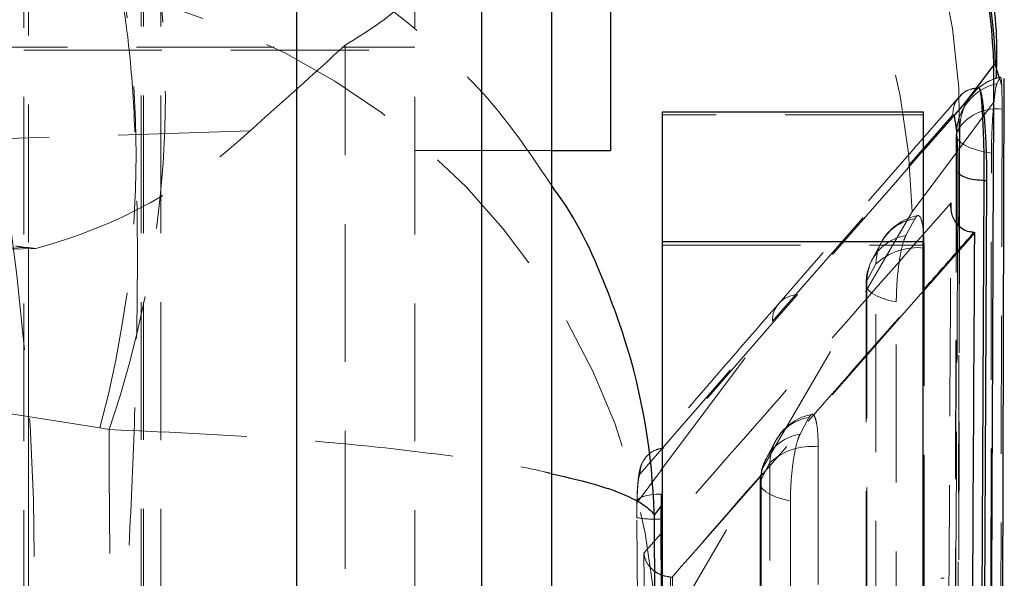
# Model space of a CAD drawing. Header units: millimetres. Extents: x 34 to 369, y 24 to 290.
# Tile 28 of 30: x 358.55 to 367.61, y 237.44 to 242.59. Entities that reach past the tile are written whole.
import ezdxf

# ---------------------------------------------------------------- set-up
doc = ezdxf.new("R2010")
doc.units = ezdxf.units.MM
doc.linetypes.add('HIDDEN', pattern=[1.905, 1.27, -0.635])

msp = doc.modelspace()

# ---------------------------------------------------------------- linework, layer by layer
at = {"color": 7, "linetype": 'HIDDEN', "lineweight": 18}
for p, q in [((359.6663, 236.8122), (359.6663, 253.886)), ((359.6856, 236.8122), (359.6856, 253.881)), ((359.8463, 236.8114), (359.8463, 253.8802)), ((358.6271, 236.7293), (358.6271, 253.7981)), ((359.6856, 236.8122), (359.6856, 253.8097)), ((362.8033, 236.7386), (362.8033, 253.8074)), ((358.5863, 249.5005), (358.5863, 236.0893)), ((362.1863, 249.5005), (362.1863, 236.7372)), ((361.5433, 224.1958), (361.5433, 242.3553)), ((346.2863, 242.3377), (362.1863, 242.3377)), ((358.5863, 242.3077), (362.1863, 242.3077)), ((367.5451, 242.0009), (367.5746, 242.0597)), ((367.5895, 241.979), (367.5695, 242.0471)), ((367.2109, 241.8887), (367.2002, 241.877)), ((367.1977, 241.8792), (365.5368, 239.9735)), ((367.2012, 241.4044), (367.5185, 241.8369)), ((367.2502, 241.8015), (367.2287, 241.7608)), ((366.8663, 241.7136), (364.4663, 241.7136)), ((365.4772, 239.8103), (367.1383, 241.7119)), ((357.5499, 241.467), (360.6676, 241.5652)), ((367.1708, 241.5315), (367.15, 229.9176)), ((367.2032, 241.6008), (367.1731, 241.5458)), ((362.1863, 241.3852), (363.4463, 241.3852)), ((366.7639, 240.8193), (367.2012, 241.4044)), ((364.4149, 236.7902), (366.7639, 240.8193)), ((366.707, 240.6011), (366.7892, 240.7555)), ((366.4793, 240.535), (366.3971, 240.3807)), ((355.5094, 240.3908), (358.6271, 240.4891)), ((358.6959, 240.4826), (355.5782, 240.3843)), ((358.6959, 240.4826), (358.6271, 240.4891)), ((358.6271, 224.4716), (358.6271, 240.4891)), ((364.4663, 240.5121), (366.8663, 240.5121)), ((366.4305, 240.3392), (366.3483, 240.1848)), ((366.8663, 240.0882), (364.5574, 237.4535)), ((366.34, 240.1516), (366.3406, 228.9632)), ((364.2566, 238.4007), (365.4772, 239.8103)), ((364.4663, 238.4559), (365.4772, 239.8103)), ((359.2846, 238.83), (358.3068, 238.9822)), ((365.7319, 238.7697), (365.8141, 238.9241)), ((359.3697, 238.8137), (359.2846, 238.83)), ((365.5042, 238.7036), (365.422, 238.5493)), ((364.231, 238.1406), (364.4567, 238.4431)), ((365.4554, 238.5079), (365.3732, 238.3535)), ((365.3649, 238.3203), (365.3647, 227.9636)), ((364.4532, 237.856), (364.2939, 237.6737)), ((364.5384, 237.4541), (364.5555, 237.4535)), ((364.5555, 237.4535), (364.5574, 237.4535)), ((364.5574, 237.4535), (364.5915, 233.3618)), ((367.0589, 237.4422), (367.0282, 237.4422))]:
    msp.add_line(p, q, dxfattribs=at)
at = {"color": 7, "linetype": 'Continuous', "lineweight": 25}
for p, q in [((361.096, 253.8871), (361.096, 236.8183)), ((362.8033, 236.8145), (362.8033, 253.8833)), ((363.4463, 236.8114), (363.4463, 253.8802)), ((363.9863, 244.3098), (363.9863, 241.3852)), ((367.5178, 242.1727), (367.2451, 241.8167)), ((367.5328, 242.1722), (367.5178, 242.1727)), ((367.5695, 242.0471), (367.5328, 242.1722)), ((367.5766, 229.7129), (367.613, 242.0472)), ((367.2451, 241.8167), (367.3714, 241.9612)), ((364.4663, 241.7412), (366.8663, 241.7412)), ((364.4663, 240.5428), (364.4663, 241.7412)), ((366.8663, 241.7412), (366.8663, 240.5428)), ((363.4463, 241.3852), (363.9863, 241.3852)), ((367.3746, 230.694), (367.4288, 241.1071)), ((367.4495, 241.1071), (367.3966, 230.694)), ((367.4288, 241.1071), (367.4495, 241.1071)), ((367.341, 240.6298), (366.8663, 240.0882)), ((367.3333, 240.6299), (367.341, 240.6298)), ((366.8663, 240.5428), (364.4663, 240.5428)), ((364.4663, 235.8628), (364.4663, 240.5428)), ((366.8663, 235.8628), (366.8663, 240.5428)), ((364.4535, 238.2183), (364.4525, 238.1107)), ((364.4525, 238.1107), (364.389, 238.0245)), ((364.4523, 237.9893), (364.4525, 238.1107)), ((364.4667, 235.8499), (364.4523, 237.9893))]:
    msp.add_line(p, q, dxfattribs=at)
at = {"color": 8, "linetype": 'Continuous', "lineweight": 25}
for p, q in [((367.1228, 240.9021), (366.8663, 240.6103)), ((364.4567, 238.4431), (364.4663, 238.4559)), ((364.389, 238.0245), (364.4015, 235.758)), ((364.4663, 237.8711), (364.4532, 237.856))]:
    msp.add_line(p, q, dxfattribs=at)
at = {"color": 7, "linetype": 'Continuous', "lineweight": 25, "flags": 128}
msp.add_lwpolyline([(367.2451, 241.8167), (367.1788, 241.7409), (366.8663, 241.3831)], dxfattribs=at)
at = {"color": 7, "linetype": 'HIDDEN', "lineweight": 18, "flags": 128}
for points in [[(367.5925, 241.7656), (367.5904, 240.8665), (367.5818, 237.2452), (367.5642, 230.1594)], [(367.1731, 241.5458), (367.1715, 240.6404), (367.1651, 237.0187), (367.1517, 229.9305)], [(367.1731, 241.5458), (367.1732, 241.5164), (367.1863, 241.4873), (367.212, 241.4595), (367.2495, 241.4335), (367.298, 241.4101), (367.3561, 241.3899), (367.4222, 241.3735), (367.4947, 241.3613)], [(367.1784, 229.9936), (367.1805, 230.899), (367.1884, 234.5207), (367.2032, 241.6008)], [(366.8663, 241.3831), (366.5515, 241.0227), (365.7084, 240.0565)], [(367.4773, 229.7468), (367.4788, 230.6381), (367.4844, 234.2594), (367.4947, 241.3613)], [(366.8743, 240.4859), (366.8744, 239.5806), (366.8747, 235.9597), (366.8751, 229.2273)], [(366.4312, 229.0806), (366.4312, 229.9859), (366.4309, 233.6068), (366.4305, 240.3392)], [(366.3483, 240.1848), (366.3401, 240.1554), (366.3449, 240.1259), (366.3628, 240.0971), (366.3931, 240.0697), (366.4352, 240.0446), (366.4877, 240.0223), (366.5494, 240.0035), (366.6186, 239.9887)], [(366.3483, 240.1848), (366.3483, 239.2796), (366.3486, 235.6586), (366.349, 228.9964)], [(365.7084, 240.0565), (365.6723, 240.0151), (365.5155, 239.8352), (364.8885, 239.1151), (364.4782, 238.6431)], [(366.6193, 228.8003), (366.6192, 229.7055), (366.619, 233.3265), (366.6186, 239.9887)], [(365.8992, 238.6545), (365.8992, 237.7492), (365.8992, 234.1283), (365.8992, 228.2277)], [(365.4553, 228.0811), (365.4553, 228.9864), (365.4553, 232.6073), (365.4554, 238.5079)], [(365.3732, 238.3535), (365.3649, 238.3241), (365.3698, 238.2946), (365.3877, 238.2657), (365.418, 238.2384), (365.4601, 238.2132), (365.5126, 238.191), (365.5743, 238.1722), (365.6435, 238.1574)], [(365.3732, 238.3535), (365.3732, 237.4483), (365.3731, 233.8273), (365.373, 227.9969)], [(364.231, 238.1406), (364.232, 238.1556), (364.2422, 238.17), (364.2612, 238.1834), (364.2884, 238.1951), (364.3226, 238.2048), (364.3625, 238.212), (364.4067, 238.2166), (364.4535, 238.2183)], [(365.6433, 227.8007), (365.6433, 228.706), (365.6434, 232.3269), (365.6435, 238.1574)], [(364.5701, 233.3575), (364.5679, 233.6134), (364.5384, 237.4535), (364.5384, 237.4541), (364.5384, 237.4541)]]:
    msp.add_lwpolyline(points, dxfattribs=at)
at = {"color": 8, "linetype": 'Continuous', "lineweight": 25, "flags": 128}
msp.add_lwpolyline([(367.1862, 241.1903), (367.1839, 240.7376), (367.1837, 240.7005)], dxfattribs=at)
at = {"color": 7, "linetype": 'HIDDEN', "lineweight": 18}
for centre, radius, start, end in [((360.9741, 241.5932), 6.23, 358.26303, 77.7306), ((360.4904, 240.7197), 6.2743, 0.90987, 77.62012), ((350.0322, 241.342), 9.5873, 344.81059, 15.21337), ((350.4209, 241.9028), 9.467, 340.95518, 11.36146), ((334.9262, 237.4734), 23.7567, 346.62911, 13.37089), ((358.1417, 236.6919), 6.274, 0.89788, 77.6237), ((318.821, 288.8266), 63.1251, 311.522645, 312.593142), ((367.6496, 241.5358), 0.4767, 102.66681, 178.80261), ((367.6833, 241.592), 0.4802, 103.0762, 178.94757), ((367.6895, 241.5888), 0.4872, 103.45142, 134.96367), ((367.3723, 241.732), 0.2281, 89.01919, 135.85884), ((367.6895, 241.5888), 0.4872, 137.50043, 153.24901), ((367.6587, 241.5307), 0.4872, 151.16979, 179.90288), ((367.5417, 241.3433), 0.4253, 83.14348, 142.73164), ((357.5048, 244.9885), 4.6607, 284.8074, 312.73592), ((366.8556, 240.3356), 0.4251, 98.97735, 179.50673), ((366.9093, 240.3061), 0.4872, 101.06585, 151.96568), ((366.7734, 240.1812), 0.4251, 98.97724, 179.50667), ((358.7282, 241.7188), 1.2339, 259.68201, 265.29909), ((366.8138, 239.9241), 0.565, 83.84577, 132.71874), ((366.8271, 240.1517), 0.4872, 151.96586, 180.00346), ((365.7177, 239.8161), 0.2405, 92.20419, 181.37684), ((365.8805, 238.5042), 0.4251, 98.97385, 179.50285), ((365.9342, 238.4747), 0.4872, 101.06258, 151.96833), ((365.7983, 238.3498), 0.4251, 98.97345, 179.50194), ((365.8386, 238.0928), 0.5649, 83.84059, 132.71924), ((365.852, 238.3203), 0.4872, 151.96863, 179.99919), ((364.387, 238.8842), 0.8973, 259.9076, 274.17197)]:
    msp.add_arc(centre, radius, start, end, dxfattribs=at)
at = {"color": 8, "linetype": 'Continuous', "lineweight": 25}
for centre, radius, start, end in [((361.4197, 241.9506), 6.1171, 2.0761, 65.19163), ((361.4006, 241.9325), 6.122, 2.24862, 65.0151)]:
    msp.add_arc(centre, radius, start, end, dxfattribs=at)
at = {"color": 7, "linetype": 'Continuous', "lineweight": 25}
for points, knots in [([(367.5388, 242.0517), (367.542, 242.1272), (367.5574, 242.4862), (367.469, 243.1389), (367.2599, 243.9935), (366.9112, 244.8268), (366.4386, 245.609), (365.8322, 246.3406), (365.103, 246.968), (364.4691, 247.3904), (364.0802, 247.5495), (363.9863, 247.5878)], [0, 0, 0, 0, 0.032616, 0.155004, 0.281888, 0.411446, 0.542575, 0.674591, 0.819045, 0.956339, 1, 1, 1, 1]), ([(367.4653, 230.0491), (367.4758, 232.3915), (367.494, 236.4321), (367.5108, 240.474), (367.5178, 242.1727)], [0, 0, 0, 0, 0.579719, 1, 1, 1, 1]), ([(367.3714, 241.9612), (367.3776, 241.9616), (367.3858, 241.9622), (367.3944, 241.9298), (367.3964, 241.9222)], [0, 0, 0, 0, 0.765709, 1, 1, 1, 1]), ([(367.3964, 241.9222), (367.3998, 241.9063), (367.4094, 241.8613), (367.4243, 241.7379), (367.4385, 241.5508), (367.4475, 241.3393), (367.4498, 241.189), (367.4495, 241.1154), (367.4495, 241.1074)], [0, 0, 0, 0, 0.118143, 0.332696, 0.546978, 0.760666, 0.973705, 1, 1, 1, 1]), ([(367.4288, 241.1076), (367.4286, 241.1755), (367.4283, 241.3116), (367.4229, 241.5257), (367.4147, 241.7158), (367.4053, 241.8517), (367.399, 241.9019), (367.3964, 241.9222)], [0, 0, 0, 0, 0.2132145, 0.4270668, 0.6401455, 0.8536964, 1, 1, 1, 1]), ([(367.1383, 241.7119), (367.1385, 241.7122), (367.1422, 241.7164), (367.1501, 241.708), (367.1616, 241.6534), (367.1721, 241.5625), (367.1803, 241.4458), (367.1856, 241.3151), (367.186, 241.2318), (367.1862, 241.1903)], [0, 0, 0, 0, 0.011449, 0.176799, 0.341936, 0.50667, 0.670987, 0.835829, 1, 1, 1, 1]), ([(367.4288, 241.1074), (367.3987, 241.1087), (367.3384, 241.1114), (367.2609, 241.1303), (367.2039, 241.1575), (367.1921, 241.1795), (367.1862, 241.1905)], [0, 0, 0, 0, 0.250001, 0.499999, 0.749995, 1, 1, 1, 1]), ([(367.3333, 240.6299), (367.3178, 240.6311), (367.2828, 240.634), (367.229, 240.657), (367.1681, 240.708), (367.1262, 240.7929), (367.1197, 240.8642), (367.1227, 240.9014), (367.1228, 240.9021)], [0, 0, 0, 0, 0.084472, 0.191495, 0.360714, 0.667049, 0.993478, 1, 1, 1, 1]), ([(367.2887, 231.5351), (367.2892, 231.6187), (367.2933, 232.3058), (367.3113, 235.3374), (367.3278, 238.2854), (367.341, 240.6298)], [0, 0, 0, 0, 0.027574, 0.2266559, 1, 1, 1, 1])]:
    msp.add_open_spline(points, degree=3, knots=knots, dxfattribs=at)
at = {"color": 7, "linetype": 'HIDDEN', "lineweight": 18}
for points, knots in [([(363.4463, 241.0588), (363.2836, 241.3019), (362.9359, 241.8213), (362.2364, 242.4925), (361.1971, 243.2593), (360.2882, 243.5685), (359.7024, 243.7678)], [0, 0, 0, 0, 0.187582, 0.400662, 0.613725, 1, 1, 1, 1]), ([(362.1863, 243.0326), (362.1582, 242.9209), (362.1018, 242.6974), (361.7294, 242.4693), (361.5433, 242.3553)], [0, 0, 0, 0, 0.4999986, 1, 1, 1, 1]), ([(359.4864, 242.8201), (359.5138, 242.6375), (359.5686, 242.2722), (359.6156, 241.4953), (359.635, 240.5741), (359.6254, 239.524), (359.5871, 238.3651), (359.5214, 237.119), (359.4284, 235.8082), (359.3105, 234.4705), (359.1719, 233.1422), (359.0655, 232.3012), (359.0122, 231.8807)], [0, 0, 0, 0, 0.101434, 0.202865, 0.302212, 0.401556, 0.50008, 0.598602, 0.699299, 0.799996, 0.899997, 1, 1, 1, 1]), ([(367.5185, 241.8369), (367.5226, 241.874), (367.5309, 241.9481), (367.5398, 241.9894), (367.5444, 241.9993), (367.5451, 242.0009)], [0, 0, 0, 0, 0.457278, 0.914446, 1, 1, 1, 1]), ([(367.5772, 242.0577), (367.579, 242.0582), (367.5836, 242.0593), (367.5876, 242.0203), (367.5892, 241.9852), (367.5895, 241.979)], [0, 0, 0, 0, 0.3385042, 0.8837853, 1, 1, 1, 1]), ([(367.5895, 241.979), (367.5904, 241.9529), (367.5923, 241.8948), (367.5924, 241.8114), (367.5925, 241.7656)], [0, 0, 0, 0, 0.450474, 1, 1, 1, 1]), ([(367.3714, 241.9612), (367.3478, 241.9582), (367.2974, 241.9517), (367.2405, 241.924), (367.217, 241.8961), (367.2109, 241.8887)], [0, 0, 0, 0, 0.394807, 0.841634, 1, 1, 1, 1]), ([(367.2002, 241.877), (367.1916, 241.8683), (367.1703, 241.8469), (367.1446, 241.7906), (367.1407, 241.7424), (367.1383, 241.7119)], [0, 0, 0, 0, 0.203059, 0.497449, 1, 1, 1, 1]), ([(367.4947, 241.3613), (367.4952, 241.4096), (367.4963, 241.5091), (367.504, 241.6676), (367.5124, 241.7764), (367.5175, 241.8273), (367.5185, 241.8369)], [0, 0, 0, 0, 0.297631, 0.612621, 0.927291, 1, 1, 1, 1]), ([(367.2012, 241.4044), (367.1944, 239.1685), (367.1818, 234.9923), (367.1685, 230.8148), (367.1623, 228.8739)], [0, 0, 0, 0, 0.535379, 1, 1, 1, 1]), ([(367.0693, 231.317), (367.0702, 231.4602), (367.0745, 232.2069), (367.0929, 235.402), (367.1095, 238.4538), (367.1228, 240.9021)], [0, 0, 0, 0, 0.044811, 0.233715, 1, 1, 1, 1]), ([(366.7892, 240.7555), (366.7973, 240.7672), (366.8151, 240.7933), (366.8401, 240.7766), (366.8606, 240.7098), (366.8724, 240.6071), (366.8738, 240.5227), (366.8743, 240.4859)], [0, 0, 0, 0, 0.180174, 0.397495, 0.614813, 0.832129, 1, 1, 1, 1]), ([(367.1837, 240.7005), (367.1808, 240.1093), (367.1657, 237.1039), (367.1496, 234.0149), (367.1361, 231.517), (367.1357, 231.4334)], [0, 0, 0, 0, 0.191377, 0.972927, 1, 1, 1, 1]), ([(366.8663, 240.6103), (366.476, 240.1669), (365.673, 239.2546), (364.8759, 238.3407), (364.4663, 237.8711)], [0, 0, 0, 0, 0.486126, 1, 1, 1, 1]), ([(366.6186, 239.9887), (366.6186, 239.9894), (366.6186, 240.0391), (366.6221, 240.1454), (366.6366, 240.3047), (366.6588, 240.4472), (366.6836, 240.5489), (366.7002, 240.5859), (366.707, 240.6011)], [0, 0, 0, 0, 0.0030825, 0.2151715, 0.4272646, 0.6393522, 0.8514412, 1, 1, 1, 1]), ([(364.5555, 237.4535), (365.0161, 237.9831), (365.7838, 238.8655), (366.5571, 239.7457), (366.8663, 240.0977)], [0, 0, 0, 0, 0.600036, 1, 1, 1, 1]), ([(365.5363, 239.9737), (365.3746, 239.7877), (364.9653, 239.3171), (364.5632, 238.8447), (364.3201, 238.559)], [0, 0, 0, 0, 0.395143, 1, 1, 1, 1]), ([(365.8141, 238.9241), (365.8222, 238.9359), (365.84, 238.9619), (365.865, 238.9453), (365.8855, 238.8784), (365.8973, 238.7757), (365.8986, 238.6913), (365.8992, 238.6545)], [0, 0, 0, 0, 0.180184, 0.397503, 0.614817, 0.832136, 1, 1, 1, 1]), ([(359.4521, 226.2414), (359.4367, 228.3402), (359.4058, 232.5309), (359.3817, 236.7217), (359.3697, 238.8137)], [0, 0, 0, 0, 0.500831, 1, 1, 1, 1]), ([(359.3697, 238.8137), (359.9662, 238.7866), (360.8918, 238.7446), (361.9822, 238.6401), (362.7392, 238.5413), (363.231, 238.4614), (363.4214, 238.4125), (363.4463, 238.4061)], [0, 0, 0, 0, 0.361989, 0.561659, 0.761344, 0.968685, 1, 1, 1, 1]), ([(365.6435, 238.1574), (365.6445, 238.2085), (365.6464, 238.3107), (365.6614, 238.4714), (365.6834, 238.6139), (365.7083, 238.7168), (365.725, 238.7541), (365.7319, 238.7697)], [0, 0, 0, 0, 0.212095, 0.424194, 0.63629, 0.848382, 1, 1, 1, 1]), ([(364.2566, 238.4007), (364.26, 238.4327), (364.2668, 238.4967), (364.3228, 238.5774), (364.3974, 238.6292), (364.4536, 238.6389), (364.4782, 238.6431)], [0, 0, 0, 0, 0.264525, 0.529055, 0.793582, 1, 1, 1, 1]), ([(364.3125, 238.5575), (364.2979, 238.5362), (364.2745, 238.5022), (364.2591, 238.4549), (364.2465, 238.4003), (364.238, 238.3192), (364.2312, 238.2151), (364.2306, 238.1453), (364.2305, 238.1312)], [0, 0, 0, 0, 0.144005, 0.229853, 0.342704, 0.625172, 0.924203, 1, 1, 1, 1]), ([(364.231, 238.1406), (364.2315, 238.1573), (364.2331, 238.2141), (364.238, 238.2989), (364.2464, 238.3758), (364.2532, 238.3924), (364.2566, 238.4007)], [0, 0, 0, 0, 0.121275, 0.413492, 0.707097, 1, 1, 1, 1]), ([(364.2298, 238.0008), (364.2298, 238.0423), (364.2298, 238.0899), (364.2309, 238.1349), (364.231, 238.1406)], [0, 0, 0, 0, 0.872731, 1, 1, 1, 1]), ([(364.2945, 229.0874), (364.2932, 229.2496), (364.2866, 230.0605), (364.2632, 233.0316), (364.2443, 235.8406), (364.2298, 238.0008)], [0, 0, 0, 0, 0.0545866, 0.2729327, 1, 1, 1, 1]), ([(364.2939, 237.6737), (364.304, 236.3158), (364.3244, 233.5949), (364.3482, 230.874), (364.3601, 229.511)], [0, 0, 0, 0, 0.499048, 1, 1, 1, 1]), ([(364.5384, 237.4541), (364.5155, 237.4575), (364.4699, 237.4642), (364.403, 237.4967), (364.339, 237.5515), (364.3046, 237.615), (364.2954, 237.6587), (364.294, 237.6729), (364.2939, 237.6737)], [0, 0, 0, 0, 0.15722, 0.313512, 0.542508, 0.851207, 0.992127, 1, 1, 1, 1])]:
    msp.add_open_spline(points, degree=3, knots=knots, dxfattribs=at)
at = {"color": 8, "linetype": 'Continuous', "lineweight": 25}
for points, knots in [([(364.389, 238.0245), (364.3888, 238.0302), (364.3745, 238.5798), (364.2613, 239.2588), (363.9192, 240.2126), (363.713, 240.6961), (363.4774, 241.0165), (363.4463, 241.0588)], [0, 0, 0, 0, 0.005321, 0.518284, 0.63424, 0.951688, 1, 1, 1, 1]), ([(366.8663, 240.0977), (367.0217, 240.2739), (367.1771, 240.4502), (367.3332, 240.6298), (367.3333, 240.6299)], [0, 0, 0, 0, 0.999635, 1, 1, 1, 1]), ([(363.4463, 238.4061), (363.5992, 238.3707), (363.8179, 238.3201), (364.1851, 238.1945), (364.3424, 238.1012), (364.3885, 238.0253), (364.389, 238.0245)], [0, 0, 0, 0, 0.298194, 0.426527, 0.994114, 1, 1, 1, 1])]:
    msp.add_open_spline(points, degree=3, knots=knots, dxfattribs=at)

doc.saveas('drawing.dxf')
